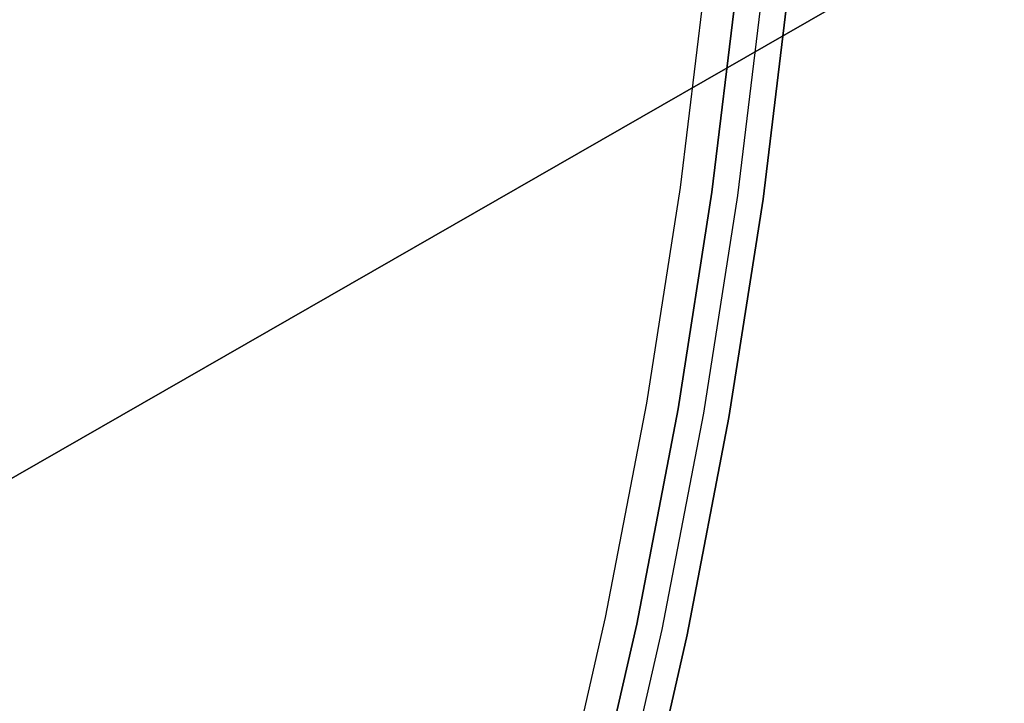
# Model space of a CAD drawing. Header units: millimetres. Extents: x 8926 to 10090, y -5004 to -3986.
# Tile 239 of 256: x 9594 to 9609, y -4375 to -4364. Entities that reach past the tile are written whole.
import ezdxf

# ---------------------------------------------------------------- set-up
doc = ezdxf.new("R2010")
doc.units = ezdxf.units.MM
doc.layers.add('1', color=7, linetype='Continuous')
doc.layers.add('BLANCO METALICO', color=7, linetype='Continuous', true_color=0xededed)

msp = doc.modelspace()

# ---------------------------------------------------------------- linework, layer by layer
at = {"layer": '1', "color": 29, "true_color": 0x4d342b}
for p, q in [((9591.638, -4372.706, 65.657), (9609.108, -4362.69, 65.657)), ((9608.022, -4363.312, 59.568), (9591.638, -4372.706, 59.568))]:
    msp.add_line(p, q, dxfattribs=at)
at = {"layer": 'BLANCO METALICO'}
for p, q in [((9604.479, -4363.658, 219.116), (9604.07, -4367.023, 219.116)), ((9604.479, -4363.658, 219.916), (9604.07, -4367.023, 219.916)), ((9604.565, -4367.092, 223.532), (9604.976, -4363.709, 223.532)), ((9604.976, -4363.709, 221.916), (9604.565, -4367.092, 221.916)), ((9604.565, -4367.092, 222.724), (9604.976, -4363.709, 222.724)), ((9604.976, -4363.709, 220.416), (9604.565, -4367.092, 220.416)), ((9605.374, -4363.751, 223.532), (9604.962, -4367.147, 223.532)), ((9605.772, -4363.792, 223.532), (9605.358, -4367.202, 223.532)), ((9605.358, -4367.202, 221.916), (9605.772, -4363.792, 221.916)), ((9605.358, -4367.202, 220.416), (9605.772, -4363.792, 220.416)), ((9605.772, -4363.792, 222.724), (9605.358, -4367.202, 222.724)), ((9605.772, -4363.792, 221.166), (9605.358, -4367.202, 221.166)), ((9604.07, -4367.023, 219.116), (9603.546, -4370.372, 219.116)), ((9604.07, -4367.023, 219.916), (9603.546, -4370.372, 219.916)), ((9604.038, -4370.458, 223.532), (9604.565, -4367.092, 223.532)), ((9604.565, -4367.092, 221.916), (9604.038, -4370.458, 221.916)), ((9604.038, -4370.458, 222.724), (9604.565, -4367.092, 222.724)), ((9604.565, -4367.092, 220.416), (9604.038, -4370.458, 220.416)), ((9604.962, -4367.147, 223.532), (9604.432, -4370.527, 223.532)), ((9605.358, -4367.202, 223.532), (9604.826, -4370.595, 223.532)), ((9604.826, -4370.595, 221.916), (9605.358, -4367.202, 221.916)), ((9604.826, -4370.595, 220.416), (9605.358, -4367.202, 220.416)), ((9605.358, -4367.202, 222.724), (9604.826, -4370.595, 222.724)), ((9605.358, -4367.202, 221.166), (9604.826, -4370.595, 221.166)), ((9603.546, -4370.372, 219.116), (9602.906, -4373.701, 219.116)), ((9603.546, -4370.372, 219.916), (9602.906, -4373.701, 219.916)), ((9603.395, -4373.804, 223.532), (9604.038, -4370.458, 223.532)), ((9604.038, -4370.458, 221.916), (9603.395, -4373.804, 221.916)), ((9603.395, -4373.804, 222.724), (9604.038, -4370.458, 222.724)), ((9604.038, -4370.458, 220.416), (9603.395, -4373.804, 220.416)), ((9604.432, -4370.527, 223.532), (9603.787, -4373.886, 223.532)), ((9604.826, -4370.595, 223.532), (9604.178, -4373.968, 223.532)), ((9604.178, -4373.968, 221.916), (9604.826, -4370.595, 221.916)), ((9604.178, -4373.968, 220.416), (9604.826, -4370.595, 220.416)), ((9604.826, -4370.595, 222.724), (9604.178, -4373.968, 222.724)), ((9604.826, -4370.595, 221.166), (9604.178, -4373.968, 221.166)), ((9602.906, -4373.701, 219.116), (9602.152, -4377.006, 219.116)), ((9602.906, -4373.701, 219.916), (9602.152, -4377.006, 219.916)), ((9602.637, -4377.126, 223.532), (9603.395, -4373.804, 223.532)), ((9603.395, -4373.804, 221.916), (9602.637, -4377.126, 221.916)), ((9602.637, -4377.126, 222.724), (9603.395, -4373.804, 222.724)), ((9603.395, -4373.804, 220.416), (9602.637, -4377.126, 220.416)), ((9603.787, -4373.886, 223.532), (9603.025, -4377.221, 223.532)), ((9604.178, -4373.968, 223.532), (9603.414, -4377.317, 223.532)), ((9603.414, -4377.317, 221.916), (9604.178, -4373.968, 221.916)), ((9603.414, -4377.317, 220.416), (9604.178, -4373.968, 220.416)), ((9604.178, -4373.968, 222.724), (9603.414, -4377.317, 222.724)), ((9604.178, -4373.968, 221.166), (9603.414, -4377.317, 221.166))]:
    msp.add_line(p, q, dxfattribs=at)

doc.saveas('drawing.dxf')
